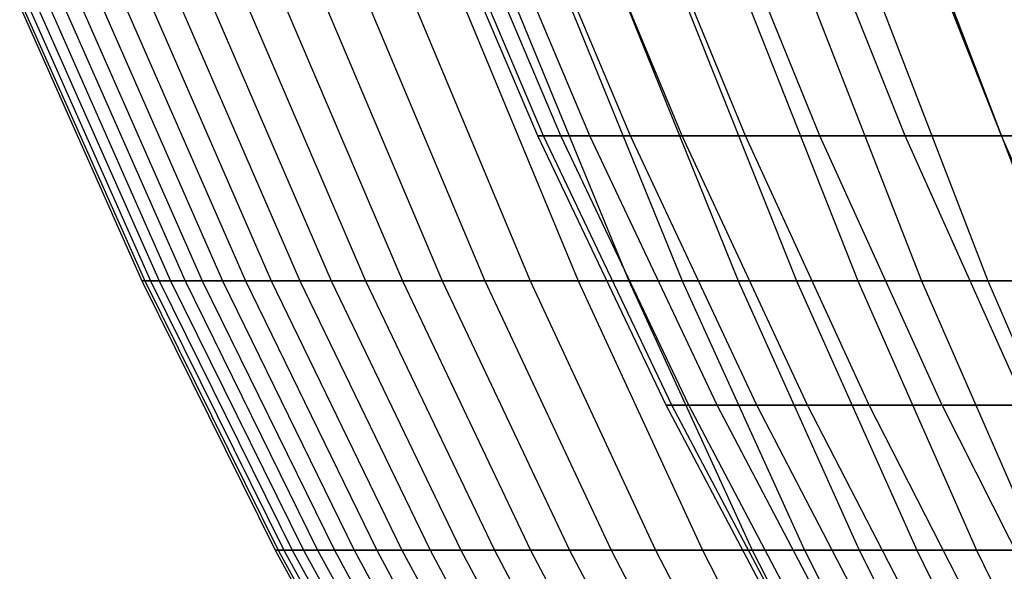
# Model space of a CAD drawing. Extents: x -125 to 125, y -143 to 0.
# Tile 3 of 241: x -55.31 to -47.07, y -110.85 to -106.23. Entities that reach past the tile are written whole.
import ezdxf

# ---------------------------------------------------------------- set-up
doc = ezdxf.new("R2010")
doc.units = 0
doc.header["$LTSCALE"] = 25.4
doc.layers.get('0').update_dxf_attribs({"linetype": 'CONTINUOUS'})

# ---------------------------------------------------------------- blocks, each defined once
blk = doc.blocks.new('NL2500026672_STL')
at = {"color": 0}
for p, q in [((-50.9747, -107.2065), (-51.9523, -104.9114)), ((-50.9747, -107.2065), (-51.9523, -104.9114)), ((-50.9262, -107.2065, 2.2235), (-51.9029, -104.9114, 2.2661)), ((-50.9262, -107.2065, 2.2235), (-51.9029, -104.9114, 2.2661)), ((-50.9262, -107.2065, -2.2235), (-51.9029, -104.9114, -2.2661)), ((-50.9262, -107.2065, -2.2235), (-51.9029, -104.9114, -2.2661)), ((-50.7808, -107.2065, 4.4427), (-51.7546, -104.9114, 4.5279)), ((-50.7808, -107.2065, 4.4427), (-51.7546, -104.9114, 4.5279)), ((-50.7808, -107.2065, -4.4427), (-51.7546, -104.9114, -4.5279)), ((-50.7808, -107.2065, -4.4427), (-51.7546, -104.9114, -4.5279)), ((-50.5386, -107.2065, 6.6535), (-51.5079, -104.9114, 6.7811)), ((-50.5386, -107.2065, 6.6535), (-51.5079, -104.9114, 6.7811)), ((-50.5386, -107.2065, -6.6535), (-51.5079, -104.9114, -6.7811)), ((-50.5386, -107.2065, -6.6535), (-51.5079, -104.9114, -6.7811)), ((-50.2003, -107.2065, 8.8517), (-51.163, -104.9114, 9.0214)), ((-50.2003, -107.2065, 8.8517), (-51.163, -104.9114, 9.0214)), ((-50.2003, -107.2065, -8.8517), (-51.163, -104.9114, -9.0214)), ((-50.2003, -107.2065, -8.8517), (-51.163, -104.9114, -9.0214)), ((-49.7664, -107.2065, 11.0329), (-50.7208, -104.9114, 11.2445)), ((-49.7664, -107.2065, 11.0329), (-50.7208, -104.9114, 11.2445)), ((-49.7664, -107.2065, -11.0329), (-50.7208, -104.9114, -11.2445)), ((-49.7664, -107.2065, -11.0329), (-50.7208, -104.9114, -11.2445)), ((-49.2378, -107.2065, 13.1932), (-50.1821, -104.9114, 13.4462)), ((-49.2378, -107.2065, 13.1932), (-50.1821, -104.9114, 13.4462)), ((-49.2378, -107.2065, -13.1932), (-50.1821, -104.9114, -13.4462)), ((-49.2378, -107.2065, -13.1932), (-50.1821, -104.9114, -13.4462)), ((-48.6155, -107.2065, 15.3284), (-49.5478, -104.9114, 15.6224)), ((-48.6155, -107.2065, 15.3284), (-49.5478, -104.9114, 15.6224)), ((-48.6155, -107.2065, -15.3284), (-49.5478, -104.9114, -15.6224)), ((-48.6155, -107.2065, -15.3284), (-49.5478, -104.9114, -15.6224)), ((-47.9006, -107.2065, 17.4344), (-48.8192, -104.9114, 17.7687)), ((-47.9006, -107.2065, 17.4344), (-48.8192, -104.9114, 17.7687)), ((-47.9006, -107.2065, -17.4344), (-48.8192, -104.9114, -17.7687)), ((-47.9006, -107.2065, -17.4344), (-48.8192, -104.9114, -17.7687)), ((-47.9977, -104.9114, 19.8813), (-47.0945, -107.2065, 19.5072)), ((-47.0945, -107.2065, -19.5072), (-47.9977, -104.9114, -19.8813)), ((-47.0945, -107.2065, -19.5072), (-47.9977, -104.9114, -19.8813)), ((-47.9977, -104.9114, 19.8813), (-47.0945, -107.2065, 19.5072)), ((-55.311, -106.1221, -0.5831), (-54.2891, -108.4183, -0.5724)), ((-55.311, -106.1221, -0.5831), (-54.2891, -108.4183, -0.5724)), ((-55.2864, -106.1221, 1.7491), (-54.2649, -108.4183, 1.7168)), ((-55.2864, -106.1221, 1.7491), (-54.2649, -108.4183, 1.7168)), ((-55.2373, -106.1221, -2.9143), (-54.2167, -108.4183, -2.8605)), ((-55.2373, -106.1221, -2.9143), (-54.2167, -108.4183, -2.8605)), ((-55.1636, -106.1221, 4.0782), (-54.1443, -108.4183, 4.0029)), ((-55.1636, -106.1221, 4.0782), (-54.1443, -108.4183, 4.0029)), ((-55.0653, -106.1221, -5.2403), (-54.0479, -108.4183, -5.1435)), ((-55.0653, -106.1221, -5.2403), (-54.0479, -108.4183, -5.1435)), ((-54.9426, -106.1221, 6.4001), (-53.9274, -108.4183, 6.2819)), ((-54.9426, -106.1221, 6.4001), (-53.9274, -108.4183, 6.2819)), ((-54.7954, -106.1221, -7.5571), (-53.783, -108.4183, -7.4174)), ((-54.7954, -106.1221, -7.5571), (-53.783, -108.4183, -7.4174)), ((-54.6239, -106.1221, 8.7106), (-53.6147, -108.4183, 8.5497)), ((-54.6239, -106.1221, 8.7106), (-53.6147, -108.4183, 8.5497)), ((-54.4282, -106.1221, -9.8603), (-53.4225, -108.4183, -9.6781)), ((-54.4282, -106.1221, -9.8603), (-53.4225, -108.4183, -9.6781)), ((-54.2082, -106.1221, 11.0056), (-53.2066, -108.4183, 10.8023)), ((-54.2082, -106.1221, 11.0056), (-53.2066, -108.4183, 10.8023)), ((-53.9641, -106.1221, -12.1461), (-52.967, -108.4183, -11.9216)), ((-53.9641, -106.1221, -12.1461), (-52.967, -108.4183, -11.9216)), ((-53.696, -106.1221, 13.2811), (-52.7039, -108.4183, 13.0357)), ((-53.696, -106.1221, 13.2811), (-52.7039, -108.4183, 13.0357)), ((-53.4041, -106.1221, -14.4102), (-52.4174, -108.4183, -14.1439)), ((-53.4041, -106.1221, -14.4102), (-52.4174, -108.4183, -14.1439)), ((-53.0884, -106.1221, 15.5329), (-52.1075, -108.4183, 15.2459)), ((-53.0884, -106.1221, 15.5329), (-52.1075, -108.4183, 15.2459)), ((-52.7491, -106.1221, -16.6487), (-51.7745, -108.4183, -16.3411)), ((-52.7491, -106.1221, -16.6487), (-51.7745, -108.4183, -16.3411)), ((-52.3864, -106.1221, 17.7571), (-51.4185, -108.4183, 17.429)), ((-52.3864, -106.1221, 17.7571), (-51.4185, -108.4183, 17.429)), ((-52.0004, -106.1221, -18.8576), (-51.0396, -108.4183, -18.5092)), ((-52.0004, -106.1221, -18.8576), (-51.0396, -108.4183, -18.5092)), ((-51.5912, -106.1221, 19.9498), (-50.638, -108.4183, 19.5812)), ((-51.5912, -106.1221, 19.9498), (-50.638, -108.4183, 19.5812)), ((-51.1592, -106.1221, -21.033), (-50.2139, -108.4183, -20.6444)), ((-51.1592, -106.1221, -21.033), (-50.2139, -108.4183, -20.6444)), ((-50.7044, -106.1221, 22.1069), (-49.7675, -108.4183, 21.6985)), ((-50.7044, -106.1221, 22.1069), (-49.7675, -108.4183, 21.6985)), ((-50.227, -106.1221, -23.171), (-49.299, -108.4183, -22.7429)), ((-50.227, -106.1221, -23.171), (-49.299, -108.4183, -22.7429)), ((-49.7273, -106.1221, 24.2248), (-48.8085, -108.4183, 23.7772)), ((-49.7273, -106.1221, 24.2248), (-48.8085, -108.4183, 23.7772)), ((-49.2056, -106.1221, -25.2678), (-48.2964, -108.4183, -24.801)), ((-49.2056, -106.1221, -25.2678), (-48.2964, -108.4183, -24.801)), ((-48.6619, -106.1221, 26.2996), (-47.7628, -108.4183, 25.8137)), ((-48.6619, -106.1221, 26.2996), (-47.7628, -108.4183, 25.8137)), ((-48.0966, -106.1221, -27.3197), (-47.2079, -108.4183, -26.8149)), ((-48.0966, -106.1221, -27.3197), (-47.2079, -108.4183, -26.8149)), ((-47.5099, -106.1221, 28.3276), (-46.6321, -108.4183, 27.8042)), ((-47.5099, -106.1221, 28.3276), (-46.6321, -108.4183, 27.8042)), ((-50.9262, -107.2065, 2.2235), (-50.9747, -107.2065)), ((-49.901, -109.4583), (-50.9747, -107.2065)), ((-50.9262, -107.2065, 2.2235), (-50.9747, -107.2065)), ((-50.9747, -107.2065), (-50.9262, -107.2065, -2.2235)), ((-49.901, -109.4583), (-50.9747, -107.2065)), ((-50.9747, -107.2065), (-50.9262, -107.2065, -2.2235)), ((-50.7808, -107.2065, 4.4427), (-50.9262, -107.2065, 2.2235)), ((-49.8535, -109.4583, 2.1767), (-50.9262, -107.2065, 2.2235)), ((-50.7808, -107.2065, 4.4427), (-50.9262, -107.2065, 2.2235)), ((-49.8535, -109.4583, 2.1767), (-50.9262, -107.2065, 2.2235)), ((-49.8535, -109.4583, -2.1767), (-50.9262, -107.2065, -2.2235)), ((-50.9262, -107.2065, -2.2235), (-50.7808, -107.2065, -4.4427)), ((-49.8535, -109.4583, -2.1767), (-50.9262, -107.2065, -2.2235)), ((-50.9262, -107.2065, -2.2235), (-50.7808, -107.2065, -4.4427)), ((-50.5386, -107.2065, 6.6535), (-50.7808, -107.2065, 4.4427)), ((-49.7111, -109.4583, 4.3492), (-50.7808, -107.2065, 4.4427)), ((-50.5386, -107.2065, 6.6535), (-50.7808, -107.2065, 4.4427)), ((-49.7111, -109.4583, 4.3492), (-50.7808, -107.2065, 4.4427)), ((-49.7111, -109.4583, -4.3492), (-50.7808, -107.2065, -4.4427)), ((-50.7808, -107.2065, -4.4427), (-50.5386, -107.2065, -6.6535)), ((-49.7111, -109.4583, -4.3492), (-50.7808, -107.2065, -4.4427)), ((-50.7808, -107.2065, -4.4427), (-50.5386, -107.2065, -6.6535)), ((-50.2003, -107.2065, 8.8517), (-50.5386, -107.2065, 6.6535)), ((-49.4741, -109.4583, 6.5134), (-50.5386, -107.2065, 6.6535)), ((-50.2003, -107.2065, 8.8517), (-50.5386, -107.2065, 6.6535)), ((-49.4741, -109.4583, 6.5134), (-50.5386, -107.2065, 6.6535)), ((-49.4741, -109.4583, -6.5134), (-50.5386, -107.2065, -6.6535)), ((-50.5386, -107.2065, -6.6535), (-50.2003, -107.2065, -8.8517)), ((-49.4741, -109.4583, -6.5134), (-50.5386, -107.2065, -6.6535)), ((-50.5386, -107.2065, -6.6535), (-50.2003, -107.2065, -8.8517)), ((-49.7664, -107.2065, 11.0329), (-50.2003, -107.2065, 8.8517)), ((-49.1429, -109.4583, 8.6652), (-50.2003, -107.2065, 8.8517)), ((-49.7664, -107.2065, 11.0329), (-50.2003, -107.2065, 8.8517)), ((-49.1429, -109.4583, 8.6652), (-50.2003, -107.2065, 8.8517)), ((-49.1429, -109.4583, -8.6652), (-50.2003, -107.2065, -8.8517)), ((-50.2003, -107.2065, -8.8517), (-49.7664, -107.2065, -11.0329)), ((-49.1429, -109.4583, -8.6652), (-50.2003, -107.2065, -8.8517)), ((-50.2003, -107.2065, -8.8517), (-49.7664, -107.2065, -11.0329)), ((-49.2378, -107.2065, 13.1932), (-49.7664, -107.2065, 11.0329)), ((-48.7181, -109.4583, 10.8005), (-49.7664, -107.2065, 11.0329)), ((-49.2378, -107.2065, 13.1932), (-49.7664, -107.2065, 11.0329)), ((-48.7181, -109.4583, 10.8005), (-49.7664, -107.2065, 11.0329)), ((-48.7181, -109.4583, -10.8005), (-49.7664, -107.2065, -11.0329)), ((-49.7664, -107.2065, -11.0329), (-49.2378, -107.2065, -13.1932)), ((-48.7181, -109.4583, -10.8005), (-49.7664, -107.2065, -11.0329)), ((-49.7664, -107.2065, -11.0329), (-49.2378, -107.2065, -13.1932)), ((-48.6155, -107.2065, 15.3284), (-49.2378, -107.2065, 13.1932)), ((-48.2007, -109.4583, 12.9153), (-49.2378, -107.2065, 13.1932)), ((-48.6155, -107.2065, 15.3284), (-49.2378, -107.2065, 13.1932)), ((-48.2007, -109.4583, 12.9153), (-49.2378, -107.2065, 13.1932)), ((-48.2007, -109.4583, -12.9153), (-49.2378, -107.2065, -13.1932)), ((-49.2378, -107.2065, -13.1932), (-48.6155, -107.2065, -15.3284)), ((-48.2007, -109.4583, -12.9153), (-49.2378, -107.2065, -13.1932)), ((-49.2378, -107.2065, -13.1932), (-48.6155, -107.2065, -15.3284)), ((-47.9006, -107.2065, 17.4344), (-48.6155, -107.2065, 15.3284)), ((-47.5914, -109.4583, 15.0055), (-48.6155, -107.2065, 15.3284)), ((-47.9006, -107.2065, 17.4344), (-48.6155, -107.2065, 15.3284)), ((-47.5914, -109.4583, 15.0055), (-48.6155, -107.2065, 15.3284)), ((-47.5914, -109.4583, -15.0055), (-48.6155, -107.2065, -15.3284)), ((-48.6155, -107.2065, -15.3284), (-47.9006, -107.2065, -17.4344)), ((-47.5914, -109.4583, -15.0055), (-48.6155, -107.2065, -15.3284)), ((-48.6155, -107.2065, -15.3284), (-47.9006, -107.2065, -17.4344)), ((-47.0945, -107.2065, 19.5072), (-47.9006, -107.2065, 17.4344)), ((-46.8916, -109.4583, 17.0671), (-47.9006, -107.2065, 17.4344)), ((-47.0945, -107.2065, 19.5072), (-47.9006, -107.2065, 17.4344)), ((-46.8916, -109.4583, 17.0671), (-47.9006, -107.2065, 17.4344)), ((-46.8916, -109.4583, -17.0671), (-47.9006, -107.2065, -17.4344)), ((-47.9006, -107.2065, -17.4344), (-47.0945, -107.2065, -19.5072)), ((-46.8916, -109.4583, -17.0671), (-47.9006, -107.2065, -17.4344)), ((-47.9006, -107.2065, -17.4344), (-47.0945, -107.2065, -19.5072)), ((-46.1025, -109.4583, 19.0963), (-47.0945, -107.2065, 19.5072)), ((-46.1988, -107.2065, 21.5428), (-47.0945, -107.2065, 19.5072)), ((-46.1025, -109.4583, 19.0963), (-47.0945, -107.2065, 19.5072)), ((-46.1025, -109.4583, -19.0963), (-47.0945, -107.2065, -19.5072)), ((-47.0945, -107.2065, -19.5072), (-46.1988, -107.2065, -21.5428)), ((-46.1025, -109.4583, -19.0963), (-47.0945, -107.2065, -19.5072)), ((-47.0945, -107.2065, -19.5072), (-46.1988, -107.2065, -21.5428)), ((-46.1988, -107.2065, 21.5428), (-47.0945, -107.2065, 19.5072)), ((-54.2891, -108.4183, -0.5724), (-54.2649, -108.4183, 1.7168)), ((-54.2167, -108.4183, -2.8605), (-54.2891, -108.4183, -0.5724)), ((-54.2891, -108.4183, -0.5724), (-54.2649, -108.4183, 1.7168)), ((-54.2891, -108.4183, -0.5724), (-53.1718, -110.6695, -0.5606)), ((-54.2167, -108.4183, -2.8605), (-54.2891, -108.4183, -0.5724)), ((-54.2891, -108.4183, -0.5724), (-53.1718, -110.6695, -0.5606)), ((-54.2649, -108.4183, 1.7168), (-54.1443, -108.4183, 4.0029)), ((-54.2649, -108.4183, 1.7168), (-54.1443, -108.4183, 4.0029)), ((-54.2649, -108.4183, 1.7168), (-53.1482, -110.6695, 1.6815)), ((-54.2649, -108.4183, 1.7168), (-53.1482, -110.6695, 1.6815)), ((-54.0479, -108.4183, -5.1435), (-54.2167, -108.4183, -2.8605)), ((-54.2167, -108.4183, -2.8605), (-53.1009, -110.6695, -2.8016)), ((-54.0479, -108.4183, -5.1435), (-54.2167, -108.4183, -2.8605)), ((-54.2167, -108.4183, -2.8605), (-53.1009, -110.6695, -2.8016)), ((-54.1443, -108.4183, 4.0029), (-53.9274, -108.4183, 6.2819)), ((-54.1443, -108.4183, 4.0029), (-53.9274, -108.4183, 6.2819)), ((-54.1443, -108.4183, 4.0029), (-53.0301, -110.6695, 3.9205)), ((-54.1443, -108.4183, 4.0029), (-53.0301, -110.6695, 3.9205)), ((-53.783, -108.4183, -7.4174), (-54.0479, -108.4183, -5.1435)), ((-54.0479, -108.4183, -5.1435), (-52.9356, -110.6695, -5.0377)), ((-53.783, -108.4183, -7.4174), (-54.0479, -108.4183, -5.1435)), ((-54.0479, -108.4183, -5.1435), (-52.9356, -110.6695, -5.0377)), ((-53.9274, -108.4183, 6.2819), (-53.6147, -108.4183, 8.5497)), ((-53.9274, -108.4183, 6.2819), (-53.6147, -108.4183, 8.5497)), ((-53.9274, -108.4183, 6.2819), (-52.8176, -110.6695, 6.1526)), ((-53.9274, -108.4183, 6.2819), (-52.8176, -110.6695, 6.1526)), ((-53.4225, -108.4183, -9.6781), (-53.783, -108.4183, -7.4174)), ((-53.783, -108.4183, -7.4174), (-52.6762, -110.6695, -7.2648)), ((-53.4225, -108.4183, -9.6781), (-53.783, -108.4183, -7.4174)), ((-53.783, -108.4183, -7.4174), (-52.6762, -110.6695, -7.2648)), ((-53.6147, -108.4183, 8.5497), (-53.2066, -108.4183, 10.8023)), ((-53.6147, -108.4183, 8.5497), (-53.2066, -108.4183, 10.8023)), ((-53.6147, -108.4183, 8.5497), (-52.5113, -110.6695, 8.3737)), ((-53.6147, -108.4183, 8.5497), (-52.5113, -110.6695, 8.3737)), ((-52.967, -108.4183, -11.9216), (-53.4225, -108.4183, -9.6781)), ((-53.4225, -108.4183, -9.6781), (-52.3231, -110.6695, -9.479)), ((-52.967, -108.4183, -11.9216), (-53.4225, -108.4183, -9.6781)), ((-53.4225, -108.4183, -9.6781), (-52.3231, -110.6695, -9.479)), ((-53.2066, -108.4183, 10.8023), (-52.7039, -108.4183, 13.0357)), ((-53.2066, -108.4183, 10.8023), (-52.7039, -108.4183, 13.0357)), ((-53.2066, -108.4183, 10.8023), (-52.1116, -110.6695, 10.58)), ((-53.2066, -108.4183, 10.8023), (-52.1116, -110.6695, 10.58)), ((-52.4174, -108.4183, -14.1439), (-52.967, -108.4183, -11.9216)), ((-52.967, -108.4183, -11.9216), (-51.877, -110.6695, -11.6763)), ((-52.4174, -108.4183, -14.1439), (-52.967, -108.4183, -11.9216)), ((-52.967, -108.4183, -11.9216), (-51.877, -110.6695, -11.6763)), ((-52.7039, -108.4183, 13.0357), (-52.1075, -108.4183, 15.2459)), ((-52.7039, -108.4183, 13.0357), (-52.1075, -108.4183, 15.2459)), ((-52.7039, -108.4183, 13.0357), (-51.6193, -110.6695, 12.7674)), ((-52.7039, -108.4183, 13.0357), (-51.6193, -110.6695, 12.7674)), ((-51.7745, -108.4183, -16.3411), (-52.4174, -108.4183, -14.1439)), ((-52.4174, -108.4183, -14.1439), (-51.3386, -110.6695, -13.8529)), ((-51.7745, -108.4183, -16.3411), (-52.4174, -108.4183, -14.1439)), ((-52.4174, -108.4183, -14.1439), (-51.3386, -110.6695, -13.8529)), ((-52.1075, -108.4183, 15.2459), (-51.4185, -108.4183, 17.429)), ((-52.1075, -108.4183, 15.2459), (-51.4185, -108.4183, 17.429)), ((-52.1075, -108.4183, 15.2459), (-51.0352, -110.6695, 14.9322)), ((-52.1075, -108.4183, 15.2459), (-51.0352, -110.6695, 14.9322)), ((-51.0396, -108.4183, -18.5092), (-51.7745, -108.4183, -16.3411)), ((-51.7745, -108.4183, -16.3411), (-50.709, -110.6695, -16.0048)), ((-51.0396, -108.4183, -18.5092), (-51.7745, -108.4183, -16.3411)), ((-51.7745, -108.4183, -16.3411), (-50.709, -110.6695, -16.0048)), ((-51.4185, -108.4183, 17.429), (-50.638, -108.4183, 19.5812)), ((-51.4185, -108.4183, 17.429), (-50.638, -108.4183, 19.5812)), ((-51.4185, -108.4183, 17.429), (-50.3603, -110.6695, 17.0704)), ((-51.4185, -108.4183, 17.429), (-50.3603, -110.6695, 17.0704)), ((-50.2139, -108.4183, -20.6444), (-51.0396, -108.4183, -18.5092)), ((-51.0396, -108.4183, -18.5092), (-49.9892, -110.6695, -18.1283)), ((-50.2139, -108.4183, -20.6444), (-51.0396, -108.4183, -18.5092)), ((-51.0396, -108.4183, -18.5092), (-49.9892, -110.6695, -18.1283)), ((-50.638, -108.4183, 19.5812), (-49.7675, -108.4183, 21.6985)), ((-50.638, -108.4183, 19.5812), (-49.7675, -108.4183, 21.6985)), ((-50.638, -108.4183, 19.5812), (-49.5959, -110.6695, 19.1782)), ((-50.638, -108.4183, 19.5812), (-49.5959, -110.6695, 19.1782)), ((-49.299, -108.4183, -22.7429), (-50.2139, -108.4183, -20.6444)), ((-50.2139, -108.4183, -20.6444), (-49.1806, -110.6695, -20.2196)), ((-49.299, -108.4183, -22.7429), (-50.2139, -108.4183, -20.6444)), ((-50.2139, -108.4183, -20.6444), (-49.1806, -110.6695, -20.2196)), ((-49.7675, -108.4183, 21.6985), (-48.8085, -108.4183, 23.7772)), ((-49.7675, -108.4183, 21.6985), (-48.8085, -108.4183, 23.7772)), ((-49.7675, -108.4183, 21.6985), (-48.7433, -110.6695, 21.2519)), ((-49.7675, -108.4183, 21.6985), (-48.7433, -110.6695, 21.2519)), ((-48.2964, -108.4183, -24.801), (-49.299, -108.4183, -22.7429)), ((-49.299, -108.4183, -22.7429), (-48.2845, -110.6695, -22.2749)), ((-48.2964, -108.4183, -24.801), (-49.299, -108.4183, -22.7429)), ((-49.299, -108.4183, -22.7429), (-48.2845, -110.6695, -22.2749)), ((-48.8085, -108.4183, 23.7772), (-47.7628, -108.4183, 25.8137)), ((-48.8085, -108.4183, 23.7772), (-47.7628, -108.4183, 25.8137)), ((-48.8085, -108.4183, 23.7772), (-47.8041, -110.6695, 23.2879)), ((-48.8085, -108.4183, 23.7772), (-47.8041, -110.6695, 23.2879)), ((-47.2079, -108.4183, -26.8149), (-48.2964, -108.4183, -24.801)), ((-48.2964, -108.4183, -24.801), (-47.3025, -110.6695, -24.2906)), ((-47.2079, -108.4183, -26.8149), (-48.2964, -108.4183, -24.801)), ((-48.2964, -108.4183, -24.801), (-47.3025, -110.6695, -24.2906)), ((-47.7628, -108.4183, 25.8137), (-46.6321, -108.4183, 27.8042)), ((-47.7628, -108.4183, 25.8137), (-46.6321, -108.4183, 27.8042)), ((-47.7628, -108.4183, 25.8137), (-46.7799, -110.6695, 25.2824)), ((-47.7628, -108.4183, 25.8137), (-46.7799, -110.6695, 25.2824)), ((-46.0355, -108.4183, -28.7812), (-47.2079, -108.4183, -26.8149)), ((-47.2079, -108.4183, -26.8149), (-46.2364, -110.6695, -26.2631)), ((-46.0355, -108.4183, -28.7812), (-47.2079, -108.4183, -26.8149)), ((-47.2079, -108.4183, -26.8149), (-46.2364, -110.6695, -26.2631)), ((-49.8535, -109.4583, 2.1767), (-49.901, -109.4583)), ((-48.733, -111.6626), (-49.901, -109.4583)), ((-49.8535, -109.4583, 2.1767), (-49.901, -109.4583)), ((-49.901, -109.4583), (-49.8535, -109.4583, -2.1767)), ((-48.733, -111.6626), (-49.901, -109.4583)), ((-49.901, -109.4583), (-49.8535, -109.4583, -2.1767)), ((-49.7111, -109.4583, 4.3492), (-49.8535, -109.4583, 2.1767)), ((-48.6866, -111.6626, 2.1257), (-49.8535, -109.4583, 2.1767)), ((-49.7111, -109.4583, 4.3492), (-49.8535, -109.4583, 2.1767)), ((-48.6866, -111.6626, 2.1257), (-49.8535, -109.4583, 2.1767)), ((-48.6866, -111.6626, -2.1257), (-49.8535, -109.4583, -2.1767)), ((-49.8535, -109.4583, -2.1767), (-49.7111, -109.4583, -4.3492)), ((-48.6866, -111.6626, -2.1257), (-49.8535, -109.4583, -2.1767)), ((-49.8535, -109.4583, -2.1767), (-49.7111, -109.4583, -4.3492)), ((-49.4741, -109.4583, 6.5134), (-49.7111, -109.4583, 4.3492)), ((-48.5476, -111.6626, 4.2474), (-49.7111, -109.4583, 4.3492)), ((-49.4741, -109.4583, 6.5134), (-49.7111, -109.4583, 4.3492)), ((-48.5476, -111.6626, 4.2474), (-49.7111, -109.4583, 4.3492)), ((-48.5476, -111.6626, -4.2474), (-49.7111, -109.4583, -4.3492)), ((-49.7111, -109.4583, -4.3492), (-49.4741, -109.4583, -6.5134)), ((-48.5476, -111.6626, -4.2474), (-49.7111, -109.4583, -4.3492)), ((-49.7111, -109.4583, -4.3492), (-49.4741, -109.4583, -6.5134)), ((-49.1429, -109.4583, 8.6652), (-49.4741, -109.4583, 6.5134)), ((-48.3161, -111.6626, 6.3609), (-49.4741, -109.4583, 6.5134)), ((-49.1429, -109.4583, 8.6652), (-49.4741, -109.4583, 6.5134)), ((-48.3161, -111.6626, 6.3609), (-49.4741, -109.4583, 6.5134)), ((-48.3161, -111.6626, -6.3609), (-49.4741, -109.4583, -6.5134)), ((-49.4741, -109.4583, -6.5134), (-49.1429, -109.4583, -8.6652)), ((-48.3161, -111.6626, -6.3609), (-49.4741, -109.4583, -6.5134)), ((-49.4741, -109.4583, -6.5134), (-49.1429, -109.4583, -8.6652)), ((-48.7181, -109.4583, 10.8005), (-49.1429, -109.4583, 8.6652)), ((-47.9927, -111.6626, 8.4624), (-49.1429, -109.4583, 8.6652)), ((-48.7181, -109.4583, 10.8005), (-49.1429, -109.4583, 8.6652)), ((-47.9927, -111.6626, 8.4624), (-49.1429, -109.4583, 8.6652)), ((-47.9927, -111.6626, -8.4624), (-49.1429, -109.4583, -8.6652)), ((-49.1429, -109.4583, -8.6652), (-48.7181, -109.4583, -10.8005)), ((-47.9927, -111.6626, -8.4624), (-49.1429, -109.4583, -8.6652)), ((-49.1429, -109.4583, -8.6652), (-48.7181, -109.4583, -10.8005)), ((-48.2007, -109.4583, 12.9153), (-48.7181, -109.4583, 10.8005)), ((-47.5779, -111.6626, 10.5478), (-48.7181, -109.4583, 10.8005)), ((-48.2007, -109.4583, 12.9153), (-48.7181, -109.4583, 10.8005)), ((-47.5779, -111.6626, 10.5478), (-48.7181, -109.4583, 10.8005)), ((-47.5779, -111.6626, -10.5478), (-48.7181, -109.4583, -10.8005)), ((-48.7181, -109.4583, -10.8005), (-48.2007, -109.4583, -12.9153)), ((-47.5779, -111.6626, -10.5478), (-48.7181, -109.4583, -10.8005)), ((-48.7181, -109.4583, -10.8005), (-48.2007, -109.4583, -12.9153)), ((-47.5914, -109.4583, 15.0055), (-48.2007, -109.4583, 12.9153)), ((-47.0725, -111.6626, 12.613), (-48.2007, -109.4583, 12.9153)), ((-47.5914, -109.4583, 15.0055), (-48.2007, -109.4583, 12.9153)), ((-47.0725, -111.6626, 12.613), (-48.2007, -109.4583, 12.9153)), ((-47.0725, -111.6626, -12.613), (-48.2007, -109.4583, -12.9153)), ((-48.2007, -109.4583, -12.9153), (-47.5914, -109.4583, -15.0055)), ((-47.0725, -111.6626, -12.613), (-48.2007, -109.4583, -12.9153)), ((-48.2007, -109.4583, -12.9153), (-47.5914, -109.4583, -15.0055)), ((-46.8916, -109.4583, 17.0671), (-47.5914, -109.4583, 15.0055)), ((-46.4775, -111.6626, 14.6543), (-47.5914, -109.4583, 15.0055)), ((-46.8916, -109.4583, 17.0671), (-47.5914, -109.4583, 15.0055)), ((-46.4775, -111.6626, 14.6543), (-47.5914, -109.4583, 15.0055)), ((-46.4775, -111.6626, -14.6543), (-47.5914, -109.4583, -15.0055)), ((-47.5914, -109.4583, -15.0055), (-46.8916, -109.4583, -17.0671)), ((-46.4775, -111.6626, -14.6543), (-47.5914, -109.4583, -15.0055)), ((-47.5914, -109.4583, -15.0055), (-46.8916, -109.4583, -17.0671)), ((-53.1718, -110.6695, -0.5606), (-53.1482, -110.6695, 1.6815)), ((-53.1009, -110.6695, -2.8016), (-53.1718, -110.6695, -0.5606)), ((-53.1718, -110.6695, -0.5606), (-53.1482, -110.6695, 1.6815)), ((-53.1718, -110.6695, -0.5606), (-51.9613, -112.8721, -0.5478)), ((-53.1009, -110.6695, -2.8016), (-53.1718, -110.6695, -0.5606)), ((-53.1718, -110.6695, -0.5606), (-51.9613, -112.8721, -0.5478)), ((-53.1482, -110.6695, 1.6815), (-53.0301, -110.6695, 3.9205)), ((-53.1482, -110.6695, 1.6815), (-53.0301, -110.6695, 3.9205)), ((-53.1482, -110.6695, 1.6815), (-51.9382, -112.8721, 1.6432)), ((-53.1482, -110.6695, 1.6815), (-51.9382, -112.8721, 1.6432)), ((-52.9356, -110.6695, -5.0377), (-53.1009, -110.6695, -2.8016)), ((-53.1009, -110.6695, -2.8016), (-51.892, -112.8721, -2.7378)), ((-52.9356, -110.6695, -5.0377), (-53.1009, -110.6695, -2.8016)), ((-53.1009, -110.6695, -2.8016), (-51.892, -112.8721, -2.7378)), ((-53.0301, -110.6695, 3.9205), (-52.8176, -110.6695, 6.1526)), ((-53.0301, -110.6695, 3.9205), (-52.8176, -110.6695, 6.1526)), ((-53.0301, -110.6695, 3.9205), (-51.8228, -112.8721, 3.8313)), ((-53.0301, -110.6695, 3.9205), (-51.8228, -112.8721, 3.8313)), ((-52.6762, -110.6695, -7.2648), (-52.9356, -110.6695, -5.0377)), ((-52.9356, -110.6695, -5.0377), (-51.7305, -112.8721, -4.923)), ((-52.6762, -110.6695, -7.2648), (-52.9356, -110.6695, -5.0377)), ((-52.9356, -110.6695, -5.0377), (-51.7305, -112.8721, -4.923)), ((-52.8176, -110.6695, 6.1526), (-52.5113, -110.6695, 8.3737)), ((-52.8176, -110.6695, 6.1526), (-52.5113, -110.6695, 8.3737)), ((-52.8176, -110.6695, 6.1526), (-51.6152, -112.8721, 6.0125)), ((-52.8176, -110.6695, 6.1526), (-51.6152, -112.8721, 6.0125)), ((-52.3231, -110.6695, -9.479), (-52.6762, -110.6695, -7.2648)), ((-52.6762, -110.6695, -7.2648), (-51.4769, -112.8721, -7.0994)), ((-52.3231, -110.6695, -9.479), (-52.6762, -110.6695, -7.2648)), ((-52.6762, -110.6695, -7.2648), (-51.4769, -112.8721, -7.0994)), ((-52.5113, -110.6695, 8.3737), (-52.1116, -110.6695, 10.58)), ((-52.5113, -110.6695, 8.3737), (-52.1116, -110.6695, 10.58)), ((-52.5113, -110.6695, 8.3737), (-51.3158, -112.8721, 8.1831)), ((-52.5113, -110.6695, 8.3737), (-51.3158, -112.8721, 8.1831)), ((-51.877, -110.6695, -11.6763), (-52.3231, -110.6695, -9.479)), ((-52.3231, -110.6695, -9.479), (-51.1319, -112.8721, -9.2632)), ((-51.877, -110.6695, -11.6763), (-52.3231, -110.6695, -9.479)), ((-52.3231, -110.6695, -9.479), (-51.1319, -112.8721, -9.2632)), ((-52.1116, -110.6695, 10.58), (-51.6193, -110.6695, 12.7674)), ((-52.1116, -110.6695, 10.58), (-51.6193, -110.6695, 12.7674)), ((-52.1116, -110.6695, 10.58), (-50.9252, -112.8721, 10.3391)), ((-52.1116, -110.6695, 10.58), (-50.9252, -112.8721, 10.3391)), ((-51.3386, -110.6695, -13.8529), (-51.877, -110.6695, -11.6763)), ((-51.877, -110.6695, -11.6763), (-50.6959, -112.8721, -11.4105)), ((-51.3386, -110.6695, -13.8529), (-51.877, -110.6695, -11.6763)), ((-51.877, -110.6695, -11.6763), (-50.6959, -112.8721, -11.4105)), ((-51.6193, -110.6695, 12.7674), (-51.0352, -110.6695, 14.9322)), ((-51.6193, -110.6695, 12.7674), (-51.0352, -110.6695, 14.9322)), ((-51.6193, -110.6695, 12.7674), (-50.4441, -112.8721, 12.4768)), ((-51.6193, -110.6695, 12.7674), (-50.4441, -112.8721, 12.4768)), ((-50.709, -110.6695, -16.0048), (-51.3386, -110.6695, -13.8529)), ((-51.3386, -110.6695, -13.8529), (-50.1698, -112.8721, -13.5375)), ((-50.709, -110.6695, -16.0048), (-51.3386, -110.6695, -13.8529)), ((-51.3386, -110.6695, -13.8529), (-50.1698, -112.8721, -13.5375)), ((-51.0352, -110.6695, 14.9322), (-50.3603, -110.6695, 17.0704)), ((-51.0352, -110.6695, 14.9322), (-50.3603, -110.6695, 17.0704)), ((-51.0352, -110.6695, 14.9322), (-49.8733, -112.8721, 14.5922)), ((-51.0352, -110.6695, 14.9322), (-49.8733, -112.8721, 14.5922)), ((-49.9892, -110.6695, -18.1283), (-50.709, -110.6695, -16.0048)), ((-50.709, -110.6695, -16.0048), (-49.5546, -112.8721, -15.6404)), ((-49.9892, -110.6695, -18.1283), (-50.709, -110.6695, -16.0048)), ((-50.709, -110.6695, -16.0048), (-49.5546, -112.8721, -15.6404)), ((-50.3603, -110.6695, 17.0704), (-49.5959, -110.6695, 19.1782)), ((-50.3603, -110.6695, 17.0704), (-49.5959, -110.6695, 19.1782)), ((-50.3603, -110.6695, 17.0704), (-49.2138, -112.8721, 16.6817)), ((-50.3603, -110.6695, 17.0704), (-49.2138, -112.8721, 16.6817)), ((-49.1806, -110.6695, -20.2196), (-49.9892, -110.6695, -18.1283)), ((-49.9892, -110.6695, -18.1283), (-48.8512, -112.8721, -17.7156)), ((-49.1806, -110.6695, -20.2196), (-49.9892, -110.6695, -18.1283)), ((-49.9892, -110.6695, -18.1283), (-48.8512, -112.8721, -17.7156)), ((-49.5959, -110.6695, 19.1782), (-48.7433, -110.6695, 21.2519)), ((-49.5959, -110.6695, 19.1782), (-48.7433, -110.6695, 21.2519)), ((-49.5959, -110.6695, 19.1782), (-48.4668, -112.8721, 18.7416)), ((-49.5959, -110.6695, 19.1782), (-48.4668, -112.8721, 18.7416)), ((-48.2845, -110.6695, -22.2749), (-49.1806, -110.6695, -20.2196)), ((-49.1806, -110.6695, -20.2196), (-48.0609, -112.8721, -19.7592)), ((-48.2845, -110.6695, -22.2749), (-49.1806, -110.6695, -20.2196)), ((-49.1806, -110.6695, -20.2196), (-48.0609, -112.8721, -19.7592)), ((-48.7433, -110.6695, 21.2519), (-47.8041, -110.6695, 23.2879)), ((-48.7433, -110.6695, 21.2519), (-47.8041, -110.6695, 23.2879)), ((-48.7433, -110.6695, 21.2519), (-47.6336, -112.8721, 20.7681)), ((-48.7433, -110.6695, 21.2519), (-47.6336, -112.8721, 20.7681)), ((-47.3025, -110.6695, -24.2906), (-48.2845, -110.6695, -22.2749)), ((-48.2845, -110.6695, -22.2749), (-47.1852, -112.8721, -21.7678)), ((-47.3025, -110.6695, -24.2906), (-48.2845, -110.6695, -22.2749)), ((-48.2845, -110.6695, -22.2749), (-47.1852, -112.8721, -21.7678)), ((-47.8041, -110.6695, 23.2879), (-46.7799, -110.6695, 25.2824)), ((-47.8041, -110.6695, 23.2879), (-46.7799, -110.6695, 25.2824)), ((-47.8041, -110.6695, 23.2879), (-46.7158, -112.8721, 22.7577)), ((-47.8041, -110.6695, 23.2879), (-46.7158, -112.8721, 22.7577)), ((-46.2364, -110.6695, -26.2631), (-47.3025, -110.6695, -24.2906)), ((-47.3025, -110.6695, -24.2906), (-46.2256, -112.8721, -23.7376)), ((-46.2364, -110.6695, -26.2631), (-47.3025, -110.6695, -24.2906)), ((-47.3025, -110.6695, -24.2906), (-46.2256, -112.8721, -23.7376))]:
    blk.add_line(p, q, dxfattribs=at)

msp = doc.modelspace()

# ---------------------------------------------------------------- block references
at = {"color": 253}
msp.add_blockref('NL2500026672_STL', (0, 0), dxfattribs=at)

doc.saveas('drawing.dxf')
